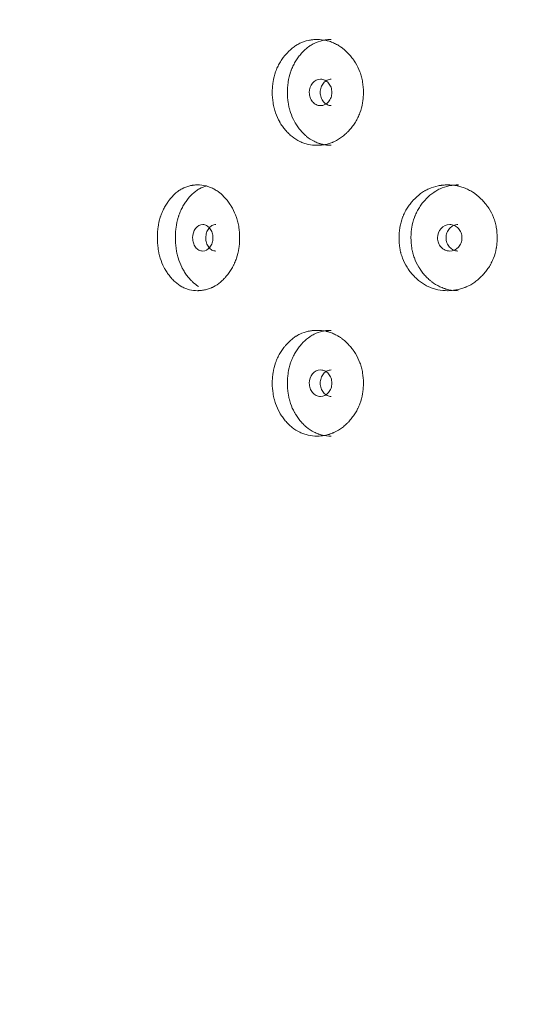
# Model space of a CAD drawing. Header units: millimetres. Extents: x 4 to 1188, y 1 to 840.
# Tile 46 of 210: x 398.64 to 404.09, y 391.04 to 401.68. Entities that reach past the tile are written whole.
import ezdxf

# ---------------------------------------------------------------- set-up
doc = ezdxf.new("R2010")
doc.units = ezdxf.units.MM
doc.layers.add('1', color=7, linetype='Continuous')
doc.styles.add('Arial Unicode MS', font='Arial Unicode MS')
doc.dimstyles.get("Standard").update_dxf_attribs({"dimtxt": 0.18, "dimasz": 0.18, "dimexe": 0.18, "dimexo": 0.0625, "dimgap": 0.09, "dimtad": 0, "dimtih": 1, "dimtoh": 1, "dimdec": 4, "dimzin": 0, "dimdsep": 46, "dimtxsty": 'Standard', "dimcen": 0.09, "dimadec": 0, "dimazin": 0, "dimtfac": 1, "dimtdec": 4, "dimtofl": 0, "dimtmove": 0, "dimatfit": 3, "dimfxl": 0, "dimtolj": 1, "dimtzin": 0, "dimarcsym": 0})

# ---------------------------------------------------------------- blocks, each defined once
blk = doc.blocks.new('_U21')
at = {"layer": '1', "color": 18, "lineweight": 35}
for p, q in [((398.203, 543.374), (457.791, 543.374)), ((455.791, 543.374), (455.791, 286.274)), ((419.632, 286.274), (457.791, 286.274))]:
    blk.add_line(p, q, dxfattribs=at)
at = {"layer": '1', "color": 18, "lineweight": 70}
for points in [[(455.791, 543.374), (456.567, 539.874), (455.015, 539.874)], [(455.791, 286.274), (455.015, 289.774), (456.567, 289.774)]]:
    blk.add_solid(points, dxfattribs=at)
at = {"layer": '1', "color": 18, "linetype": 'Continuous', "lineweight": 13, "insert": (453.721, 404.267), "char_height": 5, "attachment_point": 7, "rotation": 90, "line_spacing_factor": 1.047437, "style": 'Arial Unicode MS'}
blk.add_mtext('\\fArial Unicode MS|b0|i0;\\W1.0000;{\\H1.21x;(}1800{\\H1.21x;)}', dxfattribs=at)

msp = doc.modelspace()

# ---------------------------------------------------------------- linework, layer by layer
at = {"layer": '1', "color": 154, "linetype": 'Continuous', "lineweight": 13}
for points, knots in [([(402.3535, 400.8957), (402.3535, 400.8933), (402.3535, 400.8909), (402.3535, 400.8861), (402.3534, 400.879), (402.3529, 400.8623), (402.3515, 400.8386), (402.3496, 400.8196), (402.3478, 400.8055), (402.3472, 400.8008), (402.3458, 400.7914), (402.3451, 400.7867), (402.3381, 400.7449), (402.3285, 400.7089), (402.3093, 400.6571), (402.302, 400.6402), (402.2919, 400.6194), (402.2898, 400.6153), (402.2856, 400.6071), (402.2791, 400.5949), (402.2722, 400.5831), (402.258, 400.5599), (402.2479, 400.5451), (402.2319, 400.5236), (402.2264, 400.5166), (402.2152, 400.5029), (402.2094, 400.4962), (402.1977, 400.4829), (402.1917, 400.4765), (402.1824, 400.4669), (402.1793, 400.4638), (402.1731, 400.4576), (402.1699, 400.4546), (402.1541, 400.4397), (402.141, 400.4284), (402.1005, 400.3972), (402.0719, 400.3795), (402.0377, 400.3635), (402.0339, 400.3618), (402.0262, 400.3585), (402.0148, 400.3537), (402.0032, 400.3495), (401.9799, 400.3417), (401.9643, 400.3375), (401.9328, 400.3308), (401.9169, 400.3283), (401.8929, 400.3259), (401.8848, 400.3253), (401.8727, 400.3247), (401.8687, 400.3246), (401.8606, 400.3244), (401.8566, 400.3243), (401.8204, 400.3244), (401.7886, 400.3275), (401.7417, 400.3377), (401.7262, 400.3421), (401.6954, 400.3527), (401.6804, 400.3589), (401.6367, 400.3802), (401.6022, 400.4023), (401.57, 400.4296), (401.5574, 400.4409), (401.5511, 400.4468), (401.5328, 400.4648), (401.5211, 400.4775), (401.4987, 400.5039), (401.488, 400.5176), (401.4728, 400.5392), (401.4654, 400.5501), (401.4582, 400.5615), (401.4536, 400.5692), (401.4513, 400.573), (401.431, 400.6081), (401.4159, 400.641), (401.3979, 400.6928), (401.3913, 400.7149), (401.386, 400.7377), (401.3839, 400.7469), (401.383, 400.7515), (401.3802, 400.7654), (401.3785, 400.7747), (401.3713, 400.8212), (401.3681, 400.8682), (401.3691, 400.9156), (401.3698, 400.9345), (401.3703, 400.9441), (401.3725, 400.9724), (401.3747, 400.9911), (401.3835, 401.0465), (401.3924, 401.0825), (401.4062, 401.122), (401.4078, 401.1263), (401.4111, 401.135), (401.4161, 401.1478), (401.4216, 401.1604), (401.433, 401.185), (401.4412, 401.2009), (401.4591, 401.2316), (401.4686, 401.2464), (401.4839, 401.2679), (401.4891, 401.2749), (401.4972, 401.2853), (401.4999, 401.2887), (401.5054, 401.2955), (401.5082, 401.2988), (401.5336, 401.3286), (401.5578, 401.3525), (401.5969, 401.3839), (401.6105, 401.3936), (401.6281, 401.4047), (401.6316, 401.4069), (401.6388, 401.4111), (401.6423, 401.4132), (401.6531, 401.4191), (401.6603, 401.4229), (401.6969, 401.4404), (401.7271, 401.4506), (401.7661, 401.459), (401.7779, 401.4612), (401.7899, 401.4629), (401.7978, 401.4639), (401.8019, 401.4644), (401.8219, 401.4664), (401.8379, 401.4672), (401.8858, 401.4672), (401.9178, 401.4641), (401.9538, 401.4564), (401.9578, 401.4554), (401.9657, 401.4535), (401.9776, 401.4504), (402.0049, 401.442), (402.0428, 401.4267), (402.0793, 401.4069), (402.1041, 401.3906), (402.1145, 401.3832), (402.1215, 401.3781), (402.1249, 401.3755), (402.1556, 401.3516), (402.1807, 401.3276), (402.2159, 401.2881), (402.2271, 401.2743), (402.2406, 401.2563), (402.2432, 401.2526), (402.2485, 401.2453), (402.2562, 401.2341), (402.2635, 401.2228), (402.287, 401.1842), (402.303, 401.1515), (402.3191, 401.1079), (402.3221, 401.099), (402.3278, 401.0811), (402.3304, 401.0721), (402.3375, 401.0449), (402.3414, 401.0266), (402.3506, 400.9713), (402.3535, 400.9337), (402.3535, 400.8957)], [0, 0, 0, 0, 0.0019531, 0.0019531, 0.0039063, 0.0078125, 0.015625, 0.0234375, 0.0234375, 0.0273437, 0.0273437, 0.03125, 0.03125, 0.0625, 0.0625, 0.078125, 0.078125, 0.0820312, 0.0820312, 0.0859375, 0.09375, 0.09375, 0.109375, 0.109375, 0.1171875, 0.1171875, 0.125, 0.125, 0.1328125, 0.1328125, 0.1367187, 0.1367187, 0.140625, 0.140625, 0.15625, 0.15625, 0.1875, 0.1875, 0.1914062, 0.1914062, 0.1953125, 0.203125, 0.203125, 0.21875, 0.21875, 0.234375, 0.234375, 0.2421875, 0.2421875, 0.2460937, 0.2460937, 0.25, 0.25, 0.28125, 0.28125, 0.296875, 0.296875, 0.3125, 0.3125, 0.34375, 0.3515625, 0.3515625, 0.359375, 0.359375, 0.375, 0.375, 0.390625, 0.390625, 0.3984375, 0.4023437, 0.4023437, 0.40625, 0.40625, 0.4375, 0.4375, 0.453125, 0.4570312, 0.4570312, 0.4609375, 0.4609375, 0.46875, 0.46875, 0.5, 0.5078125, 0.5078125, 0.515625, 0.515625, 0.53125, 0.53125, 0.5625, 0.5625, 0.5664062, 0.5664062, 0.5703125, 0.578125, 0.578125, 0.59375, 0.59375, 0.609375, 0.609375, 0.6171875, 0.6171875, 0.6210937, 0.6210937, 0.625, 0.625, 0.65625, 0.65625, 0.671875, 0.671875, 0.6757812, 0.6757812, 0.6796875, 0.6796875, 0.6875, 0.6875, 0.71875, 0.71875, 0.7265625, 0.7304687, 0.7304687, 0.734375, 0.734375, 0.75, 0.75, 0.78125, 0.78125, 0.7851562, 0.7851562, 0.7890625, 0.796875, 0.8125, 0.828125, 0.8359375, 0.8398437, 0.8398437, 0.84375, 0.84375, 0.875, 0.875, 0.890625, 0.890625, 0.8945312, 0.8945312, 0.8984375, 0.90625, 0.90625, 0.9375, 0.9375, 0.9453125, 0.9453125, 0.953125, 0.953125, 0.96875, 0.96875, 1, 1, 1, 1]), ([(402.0048, 400.3243), (402.0045, 400.3243), (402.0042, 400.3243), (401.9722, 400.3244), (401.9409, 400.3276), (401.9022, 400.3364), (401.8945, 400.3384), (401.883, 400.3418), (401.8791, 400.343), (401.8715, 400.3454), (401.8526, 400.3519), (401.8343, 400.3599), (401.7915, 400.3815), (401.7611, 400.4017), (401.7326, 400.4263), (401.7263, 400.4318), (401.7231, 400.4346), (401.7139, 400.4433), (401.7078, 400.4492), (401.6901, 400.4674), (401.6788, 400.4801), (401.6571, 400.5066), (401.6467, 400.5204), (401.632, 400.542), (401.6272, 400.5494), (401.6202, 400.5607), (401.6179, 400.5645), (401.6134, 400.5722), (401.6112, 400.576), (401.5918, 400.611), (401.5774, 400.6436), (401.5602, 400.6951), (401.5539, 400.717), (401.5488, 400.7396), (401.5469, 400.7487), (401.5459, 400.7533), (401.5433, 400.767), (401.5417, 400.7762), (401.5349, 400.8222), (401.5319, 400.8686), (401.5328, 400.9153), (401.5335, 400.9341), (401.534, 400.9435), (401.536, 400.9715), (401.5381, 400.99), (401.5465, 401.0447), (401.555, 401.0804), (401.5682, 401.1195), (401.5697, 401.1239), (401.5728, 401.1325), (401.5776, 401.1453), (401.5829, 401.1578), (401.5938, 401.1824), (401.6097, 401.2141), (401.6281, 401.2437), (401.6428, 401.2653), (401.6479, 401.2723), (401.6583, 401.2862), (401.6637, 401.293), (401.691, 401.3263), (401.7145, 401.3504), (401.7464, 401.377), (401.7562, 401.3846), (401.7663, 401.3919), (401.773, 401.3966), (401.7764, 401.3989), (401.7937, 401.4102), (401.8077, 401.4183), (401.8507, 401.4397), (401.8805, 401.4502), (401.9191, 401.4588), (401.9269, 401.4603), (401.9386, 401.4622), (401.9426, 401.4628), (401.9505, 401.4639), (401.9544, 401.4643), (401.9739, 401.4664), (401.9895, 401.4672), (402.0052, 401.4672)], [0, 0, 0, 0, 0.0005936, 0.0005936, 0.063078, 0.063078, 0.0786991, 0.0786991, 0.0865096, 0.0865096, 0.0943202, 0.1255624, 0.1255624, 0.1880467, 0.1958573, 0.1958573, 0.2036678, 0.2036678, 0.2192889, 0.2192889, 0.2505311, 0.2505311, 0.2817733, 0.2817733, 0.2973944, 0.2973944, 0.3052049, 0.3052049, 0.3130155, 0.3130155, 0.3754999, 0.3754999, 0.4067421, 0.4145526, 0.4145526, 0.4223632, 0.4223632, 0.4379843, 0.4379843, 0.5004686, 0.5160897, 0.5160897, 0.5317108, 0.5317108, 0.562953, 0.562953, 0.6254374, 0.6254374, 0.6332479, 0.6332479, 0.6410585, 0.6566796, 0.6566796, 0.6879218, 0.719164, 0.719164, 0.7347851, 0.7347851, 0.7504061, 0.7504061, 0.8128905, 0.8128905, 0.8285116, 0.8363222, 0.8363222, 0.8441327, 0.8441327, 0.8753749, 0.8753749, 0.9378593, 0.9378593, 0.9534804, 0.9534804, 0.9612909, 0.9612909, 0.9691015, 0.9691015, 1, 1, 1, 1]), ([(401.7692, 400.8958), (401.7692, 400.8761), (401.7721, 400.8579), (401.7838, 400.8244), (401.7925, 400.8092), (401.8163, 400.7811), (401.8294, 400.7705), (401.8581, 400.7565), (401.8734, 400.753), (401.9241, 400.753), (401.9529, 400.7668), (401.9888, 400.8088), (401.9978, 400.8242), (402.0068, 400.8494), (402.009, 400.8582), (402.012, 400.8764), (402.0127, 400.8857), (402.0126, 400.9155), (402.0096, 400.9338), (402.0007, 400.959), (401.997, 400.967), (401.9881, 400.9823), (401.983, 400.9895), (401.9649, 401.0105), (401.9516, 401.0211), (401.9228, 401.0351), (401.9074, 401.0386), (401.8567, 401.0385), (401.8279, 401.0243), (401.7811, 400.9689), (401.7694, 400.935), (401.7692, 400.8958)], [0, 0, 0, 0, 0.0625, 0.0625, 0.125, 0.125, 0.1875, 0.1875, 0.25, 0.25, 0.375, 0.375, 0.4375, 0.4375, 0.46875, 0.46875, 0.5, 0.5, 0.5625, 0.5625, 0.59375, 0.59375, 0.625, 0.625, 0.6875, 0.6875, 0.75, 0.75, 0.875, 0.875, 1, 1, 1, 1]), ([(402.0065, 401.0385), (402.0065, 401.0385), (401.9907, 401.0386), (401.9592, 401.0318), (401.9201, 400.999), (401.8931, 400.952), (401.8875, 400.9146), (401.8875, 400.8958)], [0, 0, 0, 0, 0.0005676, 0.250749, 0.5003328, 0.7493664, 1, 1, 1, 1]), ([(401.8875, 400.8958), (401.8874, 400.8771), (401.8928, 400.8396), (401.9201, 400.7928), (401.959, 400.7598), (401.9905, 400.753), (402.0062, 400.753)], [0, 0, 0, 0, 0.2497348, 0.4994532, 0.7510234, 1, 1, 1, 1]), ([(401.0165, 399.3242), (401.0165, 399.3219), (401.0165, 399.3195), (401.0165, 399.3147), (401.0164, 399.3076), (401.0159, 399.2909), (401.0147, 399.2671), (401.0129, 399.2482), (401.0113, 399.234), (401.0108, 399.2293), (401.0095, 399.2199), (401.0088, 399.2153), (401.0024, 399.1734), (400.9937, 399.1375), (400.9762, 399.0857), (400.9695, 399.0687), (400.9603, 399.048), (400.9584, 399.0438), (400.9545, 399.0356), (400.9486, 399.0235), (400.9424, 399.0116), (400.9294, 398.9885), (400.9202, 398.9736), (400.9056, 398.9522), (400.9007, 398.9452), (400.8904, 398.9315), (400.8852, 398.9247), (400.8745, 398.9115), (400.869, 398.905), (400.8607, 398.8955), (400.8578, 398.8924), (400.8522, 398.8862), (400.8493, 398.8832), (400.8349, 398.8682), (400.823, 398.857), (400.7862, 398.8258), (400.7602, 398.8081), (400.7292, 398.7921), (400.7258, 398.7903), (400.7189, 398.787), (400.7084, 398.7823), (400.6979, 398.778), (400.6769, 398.7703), (400.6627, 398.766), (400.6342, 398.7594), (400.6198, 398.7569), (400.5981, 398.7545), (400.5909, 398.7539), (400.5799, 398.7533), (400.5763, 398.7531), (400.569, 398.753), (400.5654, 398.7529), (400.5327, 398.7529), (400.504, 398.7561), (400.4617, 398.7663), (400.4478, 398.7706), (400.42, 398.7813), (400.4066, 398.7875), (400.3672, 398.8088), (400.3363, 398.8308), (400.3074, 398.8581), (400.2961, 398.8695), (400.2904, 398.8753), (400.274, 398.8934), (400.2636, 398.906), (400.2435, 398.9324), (400.2339, 398.9462), (400.2203, 398.9677), (400.2136, 398.9787), (400.2073, 398.9901), (400.2031, 398.9977), (400.201, 399.0016), (400.1829, 399.0367), (400.1694, 399.0695), (400.1533, 399.1213), (400.1475, 399.1435), (400.1427, 399.1663), (400.1408, 399.1754), (400.14, 399.1801), (400.1375, 399.194), (400.136, 399.2032), (400.1296, 399.2498), (400.1267, 399.2968), (400.1275, 399.3441), (400.1282, 399.3631), (400.1287, 399.3726), (400.1306, 399.401), (400.1326, 399.4197), (400.1404, 399.4751), (400.1484, 399.5111), (400.1608, 399.5505), (400.1622, 399.5549), (400.1651, 399.5635), (400.1696, 399.5764), (400.1745, 399.5889), (400.1846, 399.6136), (400.192, 399.6295), (400.208, 399.6602), (400.2165, 399.675), (400.2302, 399.6965), (400.2349, 399.7035), (400.2421, 399.7139), (400.2446, 399.7173), (400.2495, 399.7241), (400.252, 399.7274), (400.2747, 399.7572), (400.2964, 399.7811), (400.3316, 399.8125), (400.3437, 399.8222), (400.3595, 399.8333), (400.3627, 399.8355), (400.3691, 399.8397), (400.3723, 399.8417), (400.382, 399.8477), (400.3885, 399.8514), (400.4214, 399.8689), (400.4486, 399.8792), (400.4838, 399.8876), (400.4944, 399.8898), (400.5051, 399.8915), (400.5123, 399.8925), (400.516, 399.893), (400.534, 399.895), (400.5484, 399.8958), (400.5918, 399.8958), (400.6207, 399.8927), (400.6532, 399.8849), (400.6568, 399.884), (400.664, 399.8821), (400.6748, 399.879), (400.6995, 399.8706), (400.7339, 399.8553), (400.767, 399.8354), (400.7895, 399.8192), (400.7989, 399.8117), (400.8052, 399.8066), (400.8084, 399.804), (400.8362, 399.7802), (400.8591, 399.7562), (400.8911, 399.7167), (400.9013, 399.7029), (400.9136, 399.6848), (400.916, 399.6812), (400.9207, 399.6738), (400.9278, 399.6627), (400.9344, 399.6513), (400.9558, 399.6128), (400.9704, 399.58), (400.9851, 399.5365), (400.9879, 399.5276), (400.993, 399.5097), (400.9954, 399.5006), (401.0019, 399.4735), (401.0054, 399.4552), (401.0138, 399.3998), (401.0165, 399.3623), (401.0165, 399.3242)], [0, 0, 0, 0, 0.0019531, 0.0019531, 0.0039063, 0.0078125, 0.015625, 0.0234375, 0.0234375, 0.0273438, 0.0273438, 0.03125, 0.03125, 0.0625, 0.0625, 0.078125, 0.078125, 0.0820313, 0.0820313, 0.0859375, 0.09375, 0.09375, 0.109375, 0.109375, 0.1171875, 0.1171875, 0.125, 0.125, 0.1328125, 0.1328125, 0.1367188, 0.1367188, 0.140625, 0.140625, 0.15625, 0.15625, 0.1875, 0.1875, 0.1914063, 0.1914063, 0.1953125, 0.203125, 0.203125, 0.21875, 0.21875, 0.234375, 0.234375, 0.2421875, 0.2421875, 0.2460938, 0.2460938, 0.25, 0.25, 0.28125, 0.28125, 0.296875, 0.296875, 0.3125, 0.3125, 0.34375, 0.3515625, 0.3515625, 0.359375, 0.359375, 0.375, 0.375, 0.390625, 0.390625, 0.3984375, 0.4023437, 0.4023437, 0.40625, 0.40625, 0.4375, 0.4375, 0.453125, 0.4570312, 0.4570312, 0.4609375, 0.4609375, 0.46875, 0.46875, 0.5, 0.5078125, 0.5078125, 0.515625, 0.515625, 0.53125, 0.53125, 0.5625, 0.5625, 0.5664062, 0.5664062, 0.5703125, 0.578125, 0.578125, 0.59375, 0.59375, 0.609375, 0.609375, 0.6171875, 0.6171875, 0.6210937, 0.6210937, 0.625, 0.625, 0.65625, 0.65625, 0.671875, 0.671875, 0.6757812, 0.6757812, 0.6796875, 0.6796875, 0.6875, 0.6875, 0.71875, 0.71875, 0.7265625, 0.7304687, 0.7304687, 0.734375, 0.734375, 0.75, 0.75, 0.78125, 0.78125, 0.7851562, 0.7851562, 0.7890625, 0.796875, 0.8125, 0.828125, 0.8359375, 0.8398437, 0.8398437, 0.84375, 0.84375, 0.875, 0.875, 0.890625, 0.890625, 0.8945312, 0.8945312, 0.8984375, 0.90625, 0.90625, 0.9375, 0.9375, 0.9453125, 0.9453125, 0.953125, 0.953125, 0.96875, 0.96875, 1, 1, 1, 1]), ([(403.7991, 399.3242), (403.7991, 399.3219), (403.7991, 399.3195), (403.7991, 399.3147), (403.799, 399.3076), (403.7984, 399.2909), (403.797, 399.2671), (403.7949, 399.2482), (403.7931, 399.234), (403.7924, 399.2293), (403.7909, 399.2199), (403.7901, 399.2153), (403.7826, 399.1734), (403.7724, 399.1375), (403.7518, 399.0857), (403.7441, 399.0687), (403.7333, 399.048), (403.731, 399.0438), (403.7265, 399.0356), (403.7196, 399.0235), (403.7122, 399.0116), (403.697, 398.9885), (403.6862, 398.9736), (403.6691, 398.9522), (403.6632, 398.9452), (403.6512, 398.9315), (403.645, 398.9247), (403.6325, 398.9115), (403.626, 398.905), (403.6162, 398.8955), (403.6128, 398.8924), (403.6061, 398.8862), (403.6028, 398.8832), (403.5857, 398.8682), (403.5717, 398.857), (403.5283, 398.8258), (403.4976, 398.8081), (403.4609, 398.7921), (403.4568, 398.7903), (403.4486, 398.787), (403.4363, 398.7823), (403.4238, 398.778), (403.3988, 398.7703), (403.382, 398.766), (403.3481, 398.7594), (403.331, 398.7569), (403.3052, 398.7545), (403.2965, 398.7539), (403.2835, 398.7533), (403.2792, 398.7531), (403.2705, 398.753), (403.2661, 398.7529), (403.2271, 398.7529), (403.1929, 398.7561), (403.1422, 398.7663), (403.1254, 398.7706), (403.0922, 398.7813), (403.076, 398.7875), (403.0287, 398.8088), (402.9914, 398.8308), (402.9565, 398.8581), (402.9428, 398.8695), (402.936, 398.8753), (402.9162, 398.8934), (402.9035, 398.906), (402.8793, 398.9324), (402.8676, 398.9462), (402.8511, 398.9677), (402.843, 398.9787), (402.8353, 398.9901), (402.8302, 398.9977), (402.8277, 399.0016), (402.8057, 399.0367), (402.7894, 399.0695), (402.7698, 399.1213), (402.7626, 399.1435), (402.7568, 399.1663), (402.7546, 399.1754), (402.7535, 399.1801), (402.7505, 399.194), (402.7487, 399.2032), (402.7408, 399.2498), (402.7374, 399.2968), (402.7384, 399.3441), (402.7392, 399.3631), (402.7398, 399.3726), (402.7421, 399.401), (402.7445, 399.4197), (402.7541, 399.4751), (402.7638, 399.5111), (402.7788, 399.5505), (402.7805, 399.5549), (402.7841, 399.5635), (402.7896, 399.5764), (402.7955, 399.5889), (402.8078, 399.6136), (402.8168, 399.6295), (402.8362, 399.6602), (402.8466, 399.675), (402.8631, 399.6965), (402.8688, 399.7035), (402.8776, 399.7139), (402.8805, 399.7173), (402.8865, 399.7241), (402.8896, 399.7274), (402.917, 399.7572), (402.9432, 399.7811), (402.9857, 399.8125), (403.0004, 399.8222), (403.0194, 399.8333), (403.0232, 399.8355), (403.0309, 399.8397), (403.0348, 399.8417), (403.0464, 399.8477), (403.0543, 399.8514), (403.0938, 399.8689), (403.1265, 399.8792), (403.1686, 399.8876), (403.1813, 399.8898), (403.1942, 399.8915), (403.2028, 399.8925), (403.2071, 399.893), (403.2287, 399.895), (403.2459, 399.8958), (403.2976, 399.8958), (403.3321, 399.8927), (403.3707, 399.8849), (403.375, 399.884), (403.3836, 399.8821), (403.3963, 399.879), (403.4257, 399.8706), (403.4664, 399.8553), (403.5056, 399.8354), (403.5322, 399.8192), (403.5434, 399.8117), (403.5508, 399.8066), (403.5545, 399.804), (403.5874, 399.7802), (403.6143, 399.7562), (403.652, 399.7167), (403.664, 399.7029), (403.6784, 399.6848), (403.6812, 399.6812), (403.6868, 399.6738), (403.6951, 399.6627), (403.7029, 399.6513), (403.728, 399.6128), (403.7451, 399.58), (403.7623, 399.5365), (403.7656, 399.5276), (403.7716, 399.5097), (403.7744, 399.5006), (403.782, 399.4735), (403.7862, 399.4552), (403.796, 399.3998), (403.7991, 399.3623), (403.7991, 399.3242)], [0, 0, 0, 0, 0.0019531, 0.0019531, 0.0039062, 0.0078125, 0.015625, 0.0234375, 0.0234375, 0.0273437, 0.0273437, 0.03125, 0.03125, 0.0625, 0.0625, 0.078125, 0.078125, 0.0820312, 0.0820312, 0.0859375, 0.09375, 0.09375, 0.109375, 0.109375, 0.1171875, 0.1171875, 0.125, 0.125, 0.1328125, 0.1328125, 0.1367187, 0.1367187, 0.140625, 0.140625, 0.15625, 0.15625, 0.1875, 0.1875, 0.1914062, 0.1914062, 0.1953125, 0.203125, 0.203125, 0.21875, 0.21875, 0.234375, 0.234375, 0.2421875, 0.2421875, 0.2460937, 0.2460937, 0.25, 0.25, 0.28125, 0.28125, 0.296875, 0.296875, 0.3125, 0.3125, 0.34375, 0.3515625, 0.3515625, 0.359375, 0.359375, 0.375, 0.375, 0.390625, 0.390625, 0.3984375, 0.4023437, 0.4023437, 0.40625, 0.40625, 0.4375, 0.4375, 0.453125, 0.4570312, 0.4570312, 0.4609375, 0.4609375, 0.46875, 0.46875, 0.5, 0.5078125, 0.5078125, 0.515625, 0.515625, 0.53125, 0.53125, 0.5625, 0.5625, 0.5664062, 0.5664062, 0.5703125, 0.578125, 0.578125, 0.59375, 0.59375, 0.609375, 0.609375, 0.6171875, 0.6171875, 0.6210937, 0.6210937, 0.625, 0.625, 0.65625, 0.65625, 0.671875, 0.671875, 0.6757812, 0.6757812, 0.6796875, 0.6796875, 0.6875, 0.6875, 0.71875, 0.71875, 0.7265625, 0.7304687, 0.7304687, 0.734375, 0.734375, 0.75, 0.75, 0.78125, 0.78125, 0.7851562, 0.7851562, 0.7890625, 0.796875, 0.8125, 0.828125, 0.8359375, 0.8398437, 0.8398437, 0.84375, 0.84375, 0.875, 0.875, 0.890625, 0.890625, 0.8945312, 0.8945312, 0.8984375, 0.90625, 0.90625, 0.9375, 0.9375, 0.9453125, 0.9453125, 0.953125, 0.953125, 0.96875, 0.96875, 1, 1, 1, 1]), ([(403.3789, 398.7529), (403.3785, 398.7529), (403.3782, 398.7529), (403.3437, 398.7529), (403.3099, 398.7562), (403.2682, 398.765), (403.2599, 398.767), (403.2474, 398.7703), (403.2433, 398.7715), (403.235, 398.774), (403.2146, 398.7805), (403.1948, 398.7884), (403.1485, 398.8101), (403.1156, 398.8303), (403.0847, 398.8548), (403.0779, 398.8604), (403.0745, 398.8632), (403.0645, 398.8718), (403.0579, 398.8778), (403.0387, 398.8959), (403.0264, 398.9087), (403.0029, 398.9352), (402.9917, 398.949), (402.9757, 398.9706), (402.9705, 398.978), (402.9629, 398.9893), (402.9604, 398.9931), (402.9555, 399.0007), (402.9531, 399.0046), (402.932, 399.0395), (402.9164, 399.0722), (402.8977, 399.1236), (402.8909, 399.1456), (402.8853, 399.1682), (402.8832, 399.1773), (402.8822, 399.1819), (402.8793, 399.1956), (402.8776, 399.2048), (402.8702, 399.2508), (402.8669, 399.2971), (402.8678, 399.3439), (402.8686, 399.3626), (402.8692, 399.372), (402.8714, 399.4001), (402.8737, 399.4185), (402.8828, 399.4733), (402.892, 399.509), (402.9064, 399.5481), (402.908, 399.5524), (402.9114, 399.561), (402.9166, 399.5739), (402.9223, 399.5863), (402.9342, 399.6109), (402.9514, 399.6426), (402.9715, 399.6723), (402.9874, 399.6938), (402.9929, 399.7009), (403.0043, 399.7148), (403.0101, 399.7216), (403.0397, 399.7549), (403.0652, 399.779), (403.0998, 399.8055), (403.1103, 399.8132), (403.1212, 399.8204), (403.1285, 399.8252), (403.1322, 399.8275), (403.1509, 399.8388), (403.1661, 399.8469), (403.2126, 399.8683), (403.2448, 399.8788), (403.2864, 399.8874), (403.2948, 399.8889), (403.3075, 399.8908), (403.3117, 399.8914), (403.3202, 399.8924), (403.3245, 399.8929), (403.3456, 399.895), (403.3624, 399.8958), (403.3792, 399.8958)], [0, 0, 0, 0, 0.0005936, 0.0005936, 0.063078, 0.063078, 0.0786991, 0.0786991, 0.0865096, 0.0865096, 0.0943202, 0.1255624, 0.1255624, 0.1880467, 0.1958573, 0.1958573, 0.2036678, 0.2036678, 0.2192889, 0.2192889, 0.2505311, 0.2505311, 0.2817733, 0.2817733, 0.2973944, 0.2973944, 0.3052049, 0.3052049, 0.3130155, 0.3130155, 0.3754999, 0.3754999, 0.4067421, 0.4145526, 0.4145526, 0.4223632, 0.4223632, 0.4379843, 0.4379843, 0.5004686, 0.5160897, 0.5160897, 0.5317108, 0.5317108, 0.562953, 0.562953, 0.6254374, 0.6254374, 0.6332479, 0.6332479, 0.6410585, 0.6566796, 0.6566796, 0.6879218, 0.719164, 0.719164, 0.7347851, 0.7347851, 0.7504061, 0.7504061, 0.8128905, 0.8128905, 0.8285116, 0.8363222, 0.8363222, 0.8441327, 0.8441327, 0.8753749, 0.8753749, 0.9378593, 0.9378593, 0.9534804, 0.9534804, 0.9612909, 0.9612909, 0.9691015, 0.9691015, 1, 1, 1, 1]), ([(400.5729, 398.7995), (400.5497, 398.8133), (400.5247, 398.8322), (400.5011, 398.8548), (400.4955, 398.8604), (400.4927, 398.8632), (400.4843, 398.8718), (400.4789, 398.8778), (400.463, 398.8959), (400.4529, 398.9087), (400.4335, 398.9352), (400.4242, 398.949), (400.411, 398.9706), (400.4067, 398.978), (400.4005, 398.9893), (400.3984, 398.9931), (400.3944, 399.0007), (400.3924, 399.0046), (400.375, 399.0395), (400.3622, 399.0722), (400.3468, 399.1236), (400.3412, 399.1456), (400.3366, 399.1682), (400.3349, 399.1773), (400.3341, 399.1819), (400.3317, 399.1956), (400.3303, 399.2048), (400.3242, 399.2508), (400.3215, 399.2971), (400.3223, 399.3439), (400.3229, 399.3626), (400.3234, 399.372), (400.3252, 399.4001), (400.3271, 399.4185), (400.3346, 399.4733), (400.3421, 399.509), (400.3539, 399.5481), (400.3553, 399.5524), (400.3581, 399.561), (400.3624, 399.5739), (400.367, 399.5863), (400.3768, 399.6109), (400.391, 399.6426), (400.4075, 399.6723), (400.4207, 399.6938), (400.4252, 399.7009), (400.4346, 399.7148), (400.4394, 399.7216), (400.4639, 399.7549), (400.485, 399.779), (400.5136, 399.8055), (400.5223, 399.8132), (400.5314, 399.8204), (400.5374, 399.8252), (400.5405, 399.8275), (400.556, 399.8388), (400.5686, 399.8469), (400.6072, 399.8683), (400.634, 399.8787), (400.6618, 399.8856)], [0, 0, 0, 0, 0.0706402, 0.0803222, 0.0803222, 0.0900043, 0.0900043, 0.1093683, 0.1093683, 0.1480965, 0.1480965, 0.1868247, 0.1868247, 0.2061888, 0.2061888, 0.2158708, 0.2158708, 0.2255528, 0.2255528, 0.3030092, 0.3030092, 0.3417373, 0.3514194, 0.3514194, 0.3611014, 0.3611014, 0.3804655, 0.3804655, 0.4579218, 0.4772859, 0.4772859, 0.49665, 0.49665, 0.5353782, 0.5353782, 0.6128345, 0.6128345, 0.6225166, 0.6225166, 0.6321986, 0.6515627, 0.6515627, 0.6902908, 0.729019, 0.729019, 0.7483831, 0.7483831, 0.7677472, 0.7677472, 0.8452035, 0.8452035, 0.8645676, 0.8742496, 0.8742496, 0.8839317, 0.8839317, 0.9226599, 0.9226599, 1, 1, 1, 1]), ([(400.5087, 399.3243), (400.5086, 399.3047), (400.5112, 399.2865), (400.5217, 399.253), (400.5295, 399.2378), (400.5509, 399.2097), (400.5626, 399.1991), (400.5883, 399.1851), (400.6021, 399.1815), (400.6476, 399.1815), (400.6735, 399.1954), (400.7059, 399.2374), (400.7139, 399.2528), (400.722, 399.278), (400.724, 399.2867), (400.7267, 399.3049), (400.7274, 399.3143), (400.7273, 399.344), (400.7246, 399.3624), (400.7166, 399.3876), (400.7132, 399.3956), (400.7052, 399.4109), (400.7006, 399.418), (400.6843, 399.4391), (400.6724, 399.4496), (400.6465, 399.4637), (400.6327, 399.4671), (400.5871, 399.4671), (400.5613, 399.4529), (400.5193, 399.3974), (400.5088, 399.3636), (400.5087, 399.3243)], [0, 0, 0, 0, 0.0625, 0.0625, 0.125, 0.125, 0.1875, 0.1875, 0.25, 0.25, 0.375, 0.375, 0.4375, 0.4375, 0.46875, 0.46875, 0.5, 0.5, 0.5625, 0.5625, 0.59375, 0.59375, 0.625, 0.625, 0.6875, 0.6875, 0.75, 0.75, 0.875, 0.875, 1, 1, 1, 1]), ([(400.7579, 399.4671), (400.7579, 399.4671), (400.7437, 399.4671), (400.7154, 399.4604), (400.6804, 399.4275), (400.6562, 399.3806), (400.6512, 399.3431), (400.6512, 399.3243)], [0, 0, 0, 0, 0.0005676, 0.250749, 0.5003328, 0.7493664, 1, 1, 1, 1]), ([(403.1551, 399.3243), (403.155, 399.3047), (403.1581, 399.2865), (403.1708, 399.253), (403.1802, 399.2378), (403.2061, 399.2097), (403.2203, 399.1991), (403.2513, 399.1851), (403.2679, 399.1815), (403.3226, 399.1815), (403.3537, 399.1954), (403.3925, 399.2374), (403.4022, 399.2528), (403.4119, 399.278), (403.4143, 399.2867), (403.4176, 399.3049), (403.4183, 399.3143), (403.4183, 399.344), (403.415, 399.3624), (403.4054, 399.3876), (403.4014, 399.3956), (403.3918, 399.4109), (403.3863, 399.418), (403.3667, 399.4391), (403.3524, 399.4496), (403.3213, 399.4637), (403.3046, 399.4671), (403.2498, 399.4671), (403.2187, 399.4529), (403.1679, 399.3974), (403.1552, 399.3636), (403.1551, 399.3243)], [0, 0, 0, 0, 0.0625, 0.0625, 0.125, 0.125, 0.1875, 0.1875, 0.25, 0.25, 0.375, 0.375, 0.4375, 0.4375, 0.46875, 0.46875, 0.5, 0.5, 0.5625, 0.5625, 0.59375, 0.59375, 0.625, 0.625, 0.6875, 0.6875, 0.75, 0.75, 0.875, 0.875, 1, 1, 1, 1]), ([(403.3755, 399.4671), (403.3755, 399.4671), (403.3584, 399.4671), (403.3243, 399.4604), (403.282, 399.4275), (403.2527, 399.3806), (403.2467, 399.3431), (403.2466, 399.3243)], [0, 0, 0, 0, 0.0005676, 0.250749, 0.5003328, 0.7493664, 1, 1, 1, 1]), ([(400.6512, 399.3243), (400.6511, 399.3056), (400.6559, 399.2682), (400.6804, 399.2213), (400.7153, 399.1884), (400.7436, 399.1816), (400.7576, 399.1815)], [0, 0, 0, 0, 0.2497348, 0.4994532, 0.7510234, 1, 1, 1, 1]), ([(403.2466, 399.3243), (403.2466, 399.3056), (403.2524, 399.2682), (403.282, 399.2213), (403.3242, 399.1884), (403.3582, 399.1816), (403.3752, 399.1815)], [0, 0, 0, 0, 0.2497348, 0.4994532, 0.7510234, 1, 1, 1, 1]), ([(402.3535, 397.7528), (402.3535, 397.7504), (402.3535, 397.748), (402.3535, 397.7433), (402.3534, 397.7361), (402.3529, 397.7195), (402.3515, 397.6957), (402.3496, 397.6768), (402.3478, 397.6626), (402.3472, 397.6579), (402.3458, 397.6485), (402.3451, 397.6438), (402.3381, 397.602), (402.3285, 397.5661), (402.3093, 397.5142), (402.302, 397.4973), (402.2919, 397.4765), (402.2898, 397.4724), (402.2856, 397.4642), (402.2791, 397.452), (402.2722, 397.4402), (402.258, 397.417), (402.2479, 397.4022), (402.2319, 397.3808), (402.2264, 397.3738), (402.2152, 397.36), (402.2094, 397.3533), (402.1977, 397.3401), (402.1917, 397.3336), (402.1824, 397.3241), (402.1793, 397.321), (402.1731, 397.3148), (402.1699, 397.3117), (402.1541, 397.2968), (402.141, 397.2856), (402.1005, 397.2543), (402.0719, 397.2366), (402.0377, 397.2206), (402.0339, 397.2189), (402.0262, 397.2156), (402.0148, 397.2108), (402.0032, 397.2066), (401.9799, 397.1988), (401.9643, 397.1946), (401.9328, 397.1879), (401.9169, 397.1855), (401.8929, 397.1831), (401.8848, 397.1825), (401.8727, 397.1819), (401.8687, 397.1817), (401.8606, 397.1815), (401.8566, 397.1815), (401.8204, 397.1815), (401.7886, 397.1847), (401.7417, 397.1949), (401.7262, 397.1992), (401.6954, 397.2098), (401.6804, 397.2161), (401.6367, 397.2373), (401.6022, 397.2594), (401.57, 397.2867), (401.5574, 397.298), (401.5511, 397.3039), (401.5328, 397.322), (401.5211, 397.3346), (401.4987, 397.361), (401.488, 397.3748), (401.4728, 397.3963), (401.4654, 397.4073), (401.4582, 397.4187), (401.4536, 397.4263), (401.4513, 397.4302), (401.431, 397.4653), (401.4159, 397.4981), (401.3979, 397.5499), (401.3913, 397.572), (401.386, 397.5948), (401.3839, 397.604), (401.383, 397.6086), (401.3802, 397.6225), (401.3785, 397.6318), (401.3713, 397.6784), (401.3681, 397.7253), (401.3691, 397.7727), (401.3698, 397.7917), (401.3703, 397.8012), (401.3725, 397.8296), (401.3747, 397.8483), (401.3835, 397.9036), (401.3924, 397.9397), (401.4062, 397.9791), (401.4078, 397.9835), (401.4111, 397.9921), (401.4161, 398.005), (401.4216, 398.0175), (401.433, 398.0422), (401.4412, 398.058), (401.4591, 398.0887), (401.4686, 398.1035), (401.4839, 398.125), (401.4891, 398.1321), (401.4972, 398.1424), (401.4999, 398.1459), (401.5054, 398.1526), (401.5082, 398.156), (401.5336, 398.1858), (401.5578, 398.2097), (401.5969, 398.241), (401.6105, 398.2507), (401.6281, 398.2619), (401.6316, 398.264), (401.6388, 398.2683), (401.6423, 398.2703), (401.6531, 398.2763), (401.6603, 398.28), (401.6969, 398.2975), (401.7271, 398.3077), (401.7661, 398.3161), (401.7779, 398.3183), (401.7899, 398.32), (401.7978, 398.3211), (401.8019, 398.3215), (401.8219, 398.3236), (401.8379, 398.3243), (401.8858, 398.3243), (401.9178, 398.3212), (401.9538, 398.3135), (401.9578, 398.3126), (401.9657, 398.3106), (401.9776, 398.3075), (402.0049, 398.2992), (402.0428, 398.2838), (402.0793, 398.264), (402.1041, 398.2478), (402.1145, 398.2403), (402.1215, 398.2352), (402.1249, 398.2326), (402.1556, 398.2088), (402.1807, 398.1848), (402.2159, 398.1452), (402.2271, 398.1315), (402.2406, 398.1134), (402.2432, 398.1097), (402.2485, 398.1024), (402.2562, 398.0913), (402.2635, 398.0799), (402.287, 398.0414), (402.303, 398.0086), (402.3191, 397.965), (402.3221, 397.9562), (402.3278, 397.9382), (402.3304, 397.9292), (402.3375, 397.902), (402.3414, 397.8838), (402.3506, 397.8284), (402.3535, 397.7909), (402.3535, 397.7528)], [0, 0, 0, 0, 0.0019531, 0.0019531, 0.0039062, 0.0078125, 0.015625, 0.0234375, 0.0234375, 0.0273437, 0.0273437, 0.03125, 0.03125, 0.0625, 0.0625, 0.078125, 0.078125, 0.0820312, 0.0820312, 0.0859375, 0.09375, 0.09375, 0.109375, 0.109375, 0.1171875, 0.1171875, 0.125, 0.125, 0.1328125, 0.1328125, 0.1367187, 0.1367187, 0.140625, 0.140625, 0.15625, 0.15625, 0.1875, 0.1875, 0.1914062, 0.1914062, 0.1953125, 0.203125, 0.203125, 0.21875, 0.21875, 0.234375, 0.234375, 0.2421875, 0.2421875, 0.2460937, 0.2460937, 0.25, 0.25, 0.28125, 0.28125, 0.296875, 0.296875, 0.3125, 0.3125, 0.34375, 0.3515625, 0.3515625, 0.359375, 0.359375, 0.375, 0.375, 0.390625, 0.390625, 0.3984375, 0.4023437, 0.4023437, 0.40625, 0.40625, 0.4375, 0.4375, 0.453125, 0.4570312, 0.4570312, 0.4609375, 0.4609375, 0.46875, 0.46875, 0.5, 0.5078125, 0.5078125, 0.515625, 0.515625, 0.53125, 0.53125, 0.5625, 0.5625, 0.5664062, 0.5664062, 0.5703125, 0.578125, 0.578125, 0.59375, 0.59375, 0.609375, 0.609375, 0.6171875, 0.6171875, 0.6210937, 0.6210937, 0.625, 0.625, 0.65625, 0.65625, 0.671875, 0.671875, 0.6757812, 0.6757812, 0.6796875, 0.6796875, 0.6875, 0.6875, 0.71875, 0.71875, 0.7265625, 0.7304687, 0.7304687, 0.734375, 0.734375, 0.75, 0.75, 0.78125, 0.78125, 0.7851562, 0.7851562, 0.7890625, 0.796875, 0.8125, 0.828125, 0.8359375, 0.8398437, 0.8398437, 0.84375, 0.84375, 0.875, 0.875, 0.890625, 0.890625, 0.8945312, 0.8945312, 0.8984375, 0.90625, 0.90625, 0.9375, 0.9375, 0.9453125, 0.9453125, 0.953125, 0.953125, 0.96875, 0.96875, 1, 1, 1, 1]), ([(402.0048, 397.1815), (402.0045, 397.1815), (402.0042, 397.1815), (401.9722, 397.1815), (401.9409, 397.1848), (401.9022, 397.1936), (401.8945, 397.1955), (401.883, 397.1989), (401.8791, 397.2001), (401.8715, 397.2026), (401.8526, 397.2091), (401.8343, 397.217), (401.7915, 397.2387), (401.7611, 397.2589), (401.7326, 397.2834), (401.7263, 397.289), (401.7231, 397.2918), (401.7139, 397.3004), (401.7078, 397.3063), (401.6901, 397.3245), (401.6788, 397.3372), (401.6571, 397.3637), (401.6467, 397.3776), (401.632, 397.3992), (401.6272, 397.4066), (401.6202, 397.4178), (401.6179, 397.4216), (401.6134, 397.4293), (401.6112, 397.4332), (401.5918, 397.4681), (401.5774, 397.5008), (401.5602, 397.5522), (401.5539, 397.5742), (401.5488, 397.5968), (401.5469, 397.6059), (401.5459, 397.6105), (401.5433, 397.6242), (401.5417, 397.6334), (401.5349, 397.6793), (401.5319, 397.7257), (401.5328, 397.7725), (401.5335, 397.7912), (401.534, 397.8006), (401.536, 397.8286), (401.5381, 397.8471), (401.5465, 397.9019), (401.555, 397.9376), (401.5682, 397.9767), (401.5697, 397.981), (401.5728, 397.9896), (401.5776, 398.0024), (401.5829, 398.0149), (401.5938, 398.0395), (401.6097, 398.0712), (401.6281, 398.1009), (401.6428, 398.1224), (401.6479, 398.1295), (401.6583, 398.1433), (401.6637, 398.1502), (401.691, 398.1835), (401.7145, 398.2076), (401.7464, 398.2341), (401.7562, 398.2418), (401.7663, 398.249), (401.773, 398.2538), (401.7764, 398.2561), (401.7937, 398.2674), (401.8077, 398.2755), (401.8507, 398.2969), (401.8805, 398.3073), (401.9191, 398.316), (401.9269, 398.3175), (401.9386, 398.3194), (401.9426, 398.32), (401.9505, 398.321), (401.9544, 398.3215), (401.9739, 398.3235), (401.9895, 398.3243), (402.0052, 398.3243)], [0, 0, 0, 0, 0.0005936, 0.0005936, 0.063078, 0.063078, 0.0786991, 0.0786991, 0.0865096, 0.0865096, 0.0943202, 0.1255624, 0.1255624, 0.1880467, 0.1958573, 0.1958573, 0.2036678, 0.2036678, 0.2192889, 0.2192889, 0.2505311, 0.2505311, 0.2817733, 0.2817733, 0.2973944, 0.2973944, 0.3052049, 0.3052049, 0.3130155, 0.3130155, 0.3754999, 0.3754999, 0.4067421, 0.4145526, 0.4145526, 0.4223632, 0.4223632, 0.4379843, 0.4379843, 0.5004686, 0.5160897, 0.5160897, 0.5317108, 0.5317108, 0.562953, 0.562953, 0.6254374, 0.6254374, 0.6332479, 0.6332479, 0.6410585, 0.6566796, 0.6566796, 0.6879218, 0.719164, 0.719164, 0.7347851, 0.7347851, 0.7504061, 0.7504061, 0.8128905, 0.8128905, 0.8285116, 0.8363222, 0.8363222, 0.8441327, 0.8441327, 0.8753749, 0.8753749, 0.9378593, 0.9378593, 0.9534804, 0.9534804, 0.9612909, 0.9612909, 0.9691015, 0.9691015, 1, 1, 1, 1]), ([(401.7692, 397.7529), (401.7692, 397.7333), (401.7721, 397.7151), (401.7838, 397.6816), (401.7925, 397.6664), (401.8163, 397.6382), (401.8294, 397.6277), (401.8581, 397.6136), (401.8734, 397.6101), (401.9241, 397.6101), (401.9529, 397.624), (401.9888, 397.666), (401.9978, 397.6814), (402.0068, 397.7066), (402.009, 397.7153), (402.012, 397.7335), (402.0127, 397.7428), (402.0126, 397.7726), (402.0096, 397.7909), (402.0007, 397.8162), (401.997, 397.8242), (401.9881, 397.8395), (401.983, 397.8466), (401.9649, 397.8677), (401.9516, 397.8782), (401.9228, 397.8922), (401.9074, 397.8957), (401.8567, 397.8956), (401.8279, 397.8815), (401.7811, 397.826), (401.7694, 397.7921), (401.7692, 397.7529)], [0, 0, 0, 0, 0.0625, 0.0625, 0.125, 0.125, 0.1875, 0.1875, 0.25, 0.25, 0.375, 0.375, 0.4375, 0.4375, 0.46875, 0.46875, 0.5, 0.5, 0.5625, 0.5625, 0.59375, 0.59375, 0.625, 0.625, 0.6875, 0.6875, 0.75, 0.75, 0.875, 0.875, 1, 1, 1, 1]), ([(402.0065, 397.8957), (402.0065, 397.8957), (401.9907, 397.8957), (401.9592, 397.889), (401.9201, 397.8561), (401.8931, 397.8091), (401.8875, 397.7717), (401.8875, 397.7529)], [0, 0, 0, 0, 0.0005676, 0.250749, 0.5003328, 0.7493664, 1, 1, 1, 1]), ([(401.8875, 397.7529), (401.8874, 397.7342), (401.8928, 397.6967), (401.9201, 397.6499), (401.959, 397.6169), (401.9905, 397.6101), (402.0062, 397.6101)], [0, 0, 0, 0, 0.2497348, 0.4994532, 0.7510234, 1, 1, 1, 1])]:
    msp.add_open_spline(points, degree=3, knots=knots, dxfattribs=at)

# ---------------------------------------------------------------- dimensions: what is measured, and where the dimension line sits
at = {"layer": '1', "color": 18, "linetype": 'Continuous', "lineweight": 13}
dim = msp.add_linear_dim(base=(455.7907, 286.2743), p1=(351.5315, 543.3738), p2=(407.9172, 286.2743), angle=90, dimstyle='Standard', override={"dimtxt": 5, "dimasz": 3.5, "dimexe": 2, "dimexo": 1, "dimgap": 2.5, "dimtad": 1, "dimtih": 0, "dimtoh": 0, "dimdec": 0, "dimlfac": 7, "dimzin": 8, "dimdsep": 44, "dimlunit": 2, "dimpost": '(<>)', "dimtxsty": 'Arial Unicode MS', "dimsah": 1, "dimse1": 0, "dimse2": 0, "dimsd1": 0, "dimsd2": 0, "dimclrd": 18, "dimclre": 18, "dimclrt": 18, "dimtm": -0.1, "dimtfac": 0.4, "dimtdec": 2, "dimtofl": 1, "dimtmove": 0, "dimtzin": 8, "dimlwd": 35, "dimlwe": 35}, dxfattribs=at)
dim.commit()
dim.dimension.update_dxf_attribs({"geometry": '_U21', "text_midpoint": (455.7907, 414.8241), "dimtype": 160})

doc.saveas('drawing.dxf')
